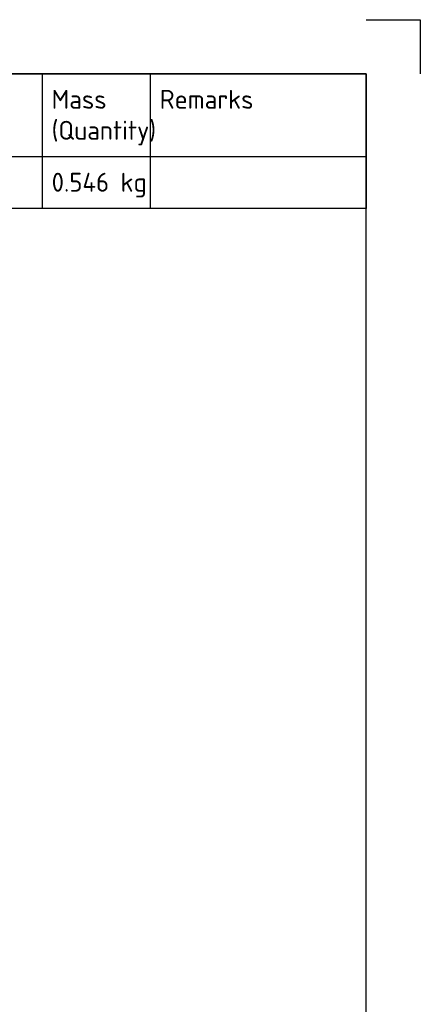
# Model space of a CAD drawing. Header units: millimetres. Extents: x 0 to 420, y 0 to 297.
# Tile 6 of 6: x 346 to 420, y 115 to 297. Entities that reach past the tile are written whole.
import ezdxf
from ezdxf.enums import TextEntityAlignment as Align

# ---------------------------------------------------------------- set-up
doc = ezdxf.new("R2010")
doc.units = ezdxf.units.MM
doc.layers.add('Default', color=7, linetype='Continuous')
doc.styles.add('SEACAD_Solid_Edge_ISO', font='seiso.ttf')

# ---------------------------------------------------------------- blocks, each defined once
blk = doc.blocks.new('SE')
at = {"layer": 'Default', "color": 7, "linetype": 'Continuous'}
for p, q in [((240, 287), (240, 271.67)), ((260, 287), (260, 271.67)), ((290, 287), (290, 271.67)), ((320, 287), (320, 271.67)), ((350, 287), (350, 271.67)), ((370, 287), (370, 271.67)), ((220, 271.67), (410, 271.67)), ((240, 271.67), (240, 262.06)), ((260, 271.67), (260, 262.06)), ((290, 271.67), (290, 262.06)), ((320, 271.67), (320, 262.06)), ((350, 271.67), (350, 262.06)), ((370, 271.67), (370, 262.06))]:
    blk.add_line(p, q, dxfattribs=at)
blk.add_lwpolyline([(220, 262.06), (220, 287), (410, 287), (410, 262.06), (220, 262.06)], dxfattribs=at)
at = {"layer": 'Default', "color": 7, "linetype": 'Continuous', "style": 'SEACAD_Solid_Edge_ISO'}
for s, p in [('Quantity', (243.16, 284.03)), ('Description', (261.76, 284.03)), ('Length x Width', (291.76, 284.03)), ('Material', (327.84, 284.03)), ('Remarks', (371.76, 284.03)), ('Item', (226.51, 284.03)), ('Mass', (351.76, 284.03)), ('Number', (224.04, 278.3)), ('(Quantity)', (351.76, 278.3)), ('1*', (228.85, 268.69)), ('1', (249.28, 268.69)), ('Ø144.7', (261.76, 268.69)), ('35', (291.76, 268.69)), ('HDPE', (321.76, 268.69)), ('0.546 kg', (351.76, 268.69))]:
    blk.add_text(s, height=3.5, dxfattribs=at).set_placement(p, align=Align.TOP_LEFT)

msp = doc.modelspace()

# ---------------------------------------------------------------- linework, layer by layer
at = {"layer": 'Default', "color": 7, "linetype": 'Continuous'}
for p, q in [((410, 297), (420, 297)), ((420, 297), (420, 287)), ((410, 287), (10, 287)), ((410, 10), (410, 287))]:
    msp.add_line(p, q, dxfattribs=at)

# ---------------------------------------------------------------- block references
at = {"layer": 'Default'}
msp.add_blockref('SE', (0, 0), dxfattribs=at)

doc.saveas('drawing.dxf')
